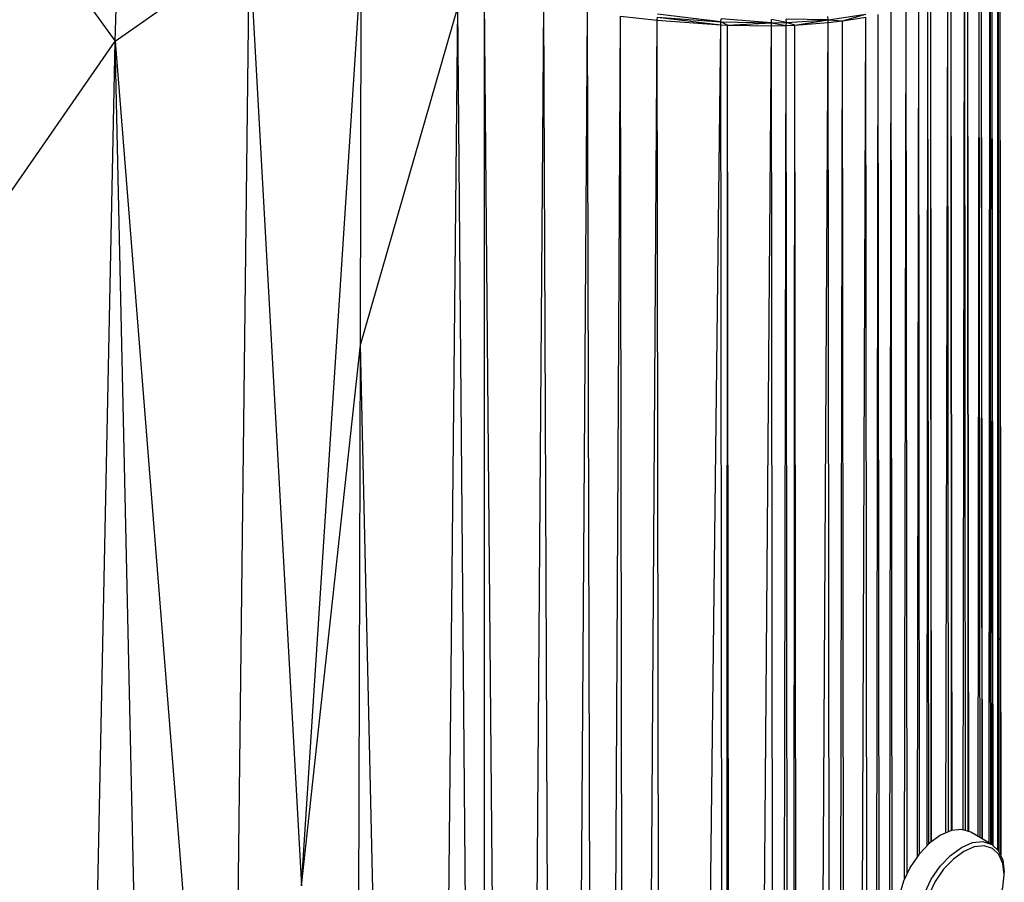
# Paper-space layout '_Isométrica' of a CAD drawing. Header units: millimetres. Extents: x -151 to 32, y -148 to 386.
# Tile 4 of 8: x -58 to 32, y 221 to 299. Entities that reach past the tile are written whole.
import ezdxf

# ---------------------------------------------------------------- set-up
doc = ezdxf.new("R2010")
doc.units = ezdxf.units.MM

psp = doc.layouts.new('_Isométrica')

# ---------------------------------------------------------------- linework, layer by layer
at = {"color": 7, "linetype": 'Continuous', "lineweight": 25}
for p, q in [((-60.602, 312.919), (-49.296, 297.228)), ((31.229, 223.218), (31.131, 311.323)), ((31.195, 223.289), (31.131, 311.323)), ((-49.296, 297.228), (-48.819, 310.184)), ((30.937, 223.706), (30.948, 309.003)), ((31.041, 223.561), (30.948, 309.003)), ((31.065, 223.523), (30.972, 309.144)), ((31.061, 223.531), (30.972, 309.144)), ((30.503, 224.117), (30.414, 307.066)), ((30.475, 224.136), (30.414, 307.066)), ((30.157, 224.323), (30.209, 306.576)), ((30.297, 224.242), (30.209, 306.576)), ((30.353, 224.21), (30.264, 306.701)), ((30.342, 224.216), (30.264, 306.701)), ((-49.296, 297.228), (-37.094, 305.833)), ((-38.743, 164.782), (-37.094, 305.833)), ((-37.094, 305.833), (-32.355, 220.408)), ((29.54, 224.679), (29.455, 305.212)), ((29.503, 224.701), (29.455, 305.212)), ((29.146, 224.907), (29.247, 304.911)), ((29.332, 224.8), (29.247, 304.911)), ((-32.355, 220.408), (-26.934, 304.07)), ((-26.982, 269.619), (-26.934, 304.07)), ((27.791, 225.529), (27.923, 303.418)), ((28.005, 225.486), (27.923, 303.418)), ((28.298, 225.384), (28.216, 303.701)), ((28.246, 225.406), (28.216, 303.701)), ((26.196, 225.261), (26.383, 302.21)), ((26.464, 225.367), (26.383, 302.21)), ((26.778, 225.463), (26.697, 302.425)), ((26.724, 225.448), (26.697, 302.425)), ((-12.771, -33.337), (-15.714, 300.986)), ((-15.684, 7.398), (-15.714, 300.986)), ((23.63, 223.107), (23.746, 300.819)), ((23.827, 223.356), (23.746, 300.819)), ((24.517, 224.103), (24.58, 301.193)), ((24.661, 224.237), (24.58, 301.193)), ((24.91, 224.453), (24.83, 301.315)), ((24.867, 224.417), (24.83, 301.315)), ((-26.982, 269.619), (-18.146, 300.301)), ((-21.104, 5.209), (-18.146, 300.301)), ((-15.684, 7.398), (-18.146, 300.301)), ((-12.771, -33.337), (-10.339, 300.531)), ((-8.835, -69.618), (-10.339, 300.531)), ((-8.835, -69.618), (-6.347, 299.907)), ((-5.44, -83.174), (-6.347, 299.907)), ((20.524, -145.924), (21.247, 299.955)), ((21.715, -145.624), (21.247, 299.955)), ((22.455, 221.075), (22.615, 300.385)), ((22.697, 221.603), (22.615, 300.385)), ((-5.44, -83.174), (-3.35, 299.502)), ((-3.35, 299.502), (-0.013, 299.126)), ((-2.787, -125.433), (-3.35, 299.502)), ((-2.787, -125.433), (-0.013, 299.126)), ((-0.013, 299.126), (-0.004, 299.393)), ((-0.013, 299.126), (5.761, 298.697)), ((0.61, -136.184), (-0.013, 299.126)), ((-0.004, 299.393), (5.767, 298.965)), ((-0.004, 299.393), (5.761, 298.697)), ((5.767, 298.965), (0.012, 299.683)), ((5.761, 298.697), (5.767, 298.965)), ((5.767, 298.965), (5.776, 299.255)), ((5.767, 298.965), (10.371, 298.881)), ((6.355, 298.672), (5.767, 298.965)), ((10.371, 298.881), (5.776, 299.255)), ((6.355, 298.672), (10.371, 298.881)), ((10.367, 298.613), (10.371, 298.881)), ((10.371, 298.881), (10.372, 299.171)), ((10.371, 298.881), (11.713, 298.912)), ((10.371, 298.881), (11.711, 298.644)), ((11.713, 298.912), (10.372, 299.171)), ((11.711, 298.644), (11.713, 298.912)), ((11.713, 298.912), (11.712, 299.202)), ((15.505, 299.166), (11.712, 299.202)), ((11.713, 298.912), (15.505, 299.166)), ((12.486, 298.674), (11.713, 298.912)), ((12.486, 298.674), (15.505, 299.166)), ((12.486, 298.674), (15.506, 298.898)), ((12.965, -146.73), (15.506, 298.898)), ((15.505, 299.166), (15.495, 299.456)), ((15.505, 299.166), (18.925, 299.672)), ((15.506, 298.898), (15.505, 299.166)), ((15.505, 299.166), (16.809, 299.055)), ((15.506, 298.898), (16.809, 299.055)), ((15.98, -146.64), (15.506, 298.898)), ((15.98, -146.64), (16.809, 299.055)), ((16.809, 299.055), (18.925, 299.672)), ((16.809, 299.055), (18.929, 299.404)), ((17.281, -146.493), (16.809, 299.055)), ((17.281, -146.493), (18.929, 299.404)), ((19.399, -146.159), (18.929, 299.404)), ((19.399, -146.159), (20.056, 299.647)), ((20.524, -145.924), (20.056, 299.647)), ((0.61, -136.184), (5.761, 298.697)), ((6.219, -142.934), (5.761, 298.697)), ((5.761, 298.697), (6.355, 298.672)), ((6.219, -142.934), (6.355, 298.672)), ((6.355, 298.672), (10.367, 298.613)), ((6.858, -143.582), (6.355, 298.672)), ((6.858, -143.582), (10.367, 298.613)), ((10.367, 298.613), (11.711, 298.644)), ((10.846, -146.433), (10.367, 298.613)), ((10.846, -146.433), (11.711, 298.644)), ((11.711, 298.644), (12.486, 298.674)), ((12.19, -146.613), (11.711, 298.644)), ((12.19, -146.613), (12.486, 298.674)), ((12.965, -146.73), (12.486, 298.674)), ((-61.496, 279.576), (-49.296, 297.228)), ((-52.826, 122.78), (-49.296, 297.228)), ((-49.296, 297.228), (-38.743, 164.782)), ((-45.113, 109.196), (-49.296, 297.228)), ((-32.355, 220.408), (-26.982, 269.619)), ((-27.757, 15.866), (-26.982, 269.619)), ((-21.104, 5.209), (-26.982, 269.619)), ((30.383, 224.192), (28.474, 225.295)), ((31.523, 221.429), (31.523, 221.674))]:
    psp.add_line(p, q, dxfattribs=at)
at = {"color": 7, "linetype": 'Continuous', "lineweight": 25, "flags": 128}
for points in [[(28.474, 225.295), (27.669, 225.543), (26.731, 225.45), (25.724, 225.022), (24.718, 224.288), (23.78, 223.298), (22.974, 222.119), (22.356, 220.832), (21.968, 219.525), (21.835, 218.286)], [(23.744, 217.184), (23.877, 218.423), (24.265, 219.73), (24.884, 221.017), (25.689, 222.196), (26.627, 223.186), (27.634, 223.92), (28.64, 224.348), (29.578, 224.441), (30.384, 224.192), (31.002, 223.619), (31.39, 222.76), (31.523, 221.674)], [(31.523, 221.429), (31.397, 222.456), (31.03, 223.268), (30.446, 223.81), (29.684, 224.045), (28.797, 223.957), (27.846, 223.553), (26.894, 222.859), (26.007, 221.923), (25.246, 220.808), (24.661, 219.591), (24.294, 218.355), (24.169, 217.184)], [(24.169, 217.184), (24.294, 216.157), (24.661, 215.345), (25.246, 214.803), (26.007, 214.568), (26.894, 214.656), (27.846, 215.061), (28.797, 215.755), (29.684, 216.691), (30.446, 217.805), (31.03, 219.022), (31.397, 220.258), (31.523, 221.429)]]:
    psp.add_lwpolyline(points, dxfattribs=at)

doc.saveas('drawing.dxf')
